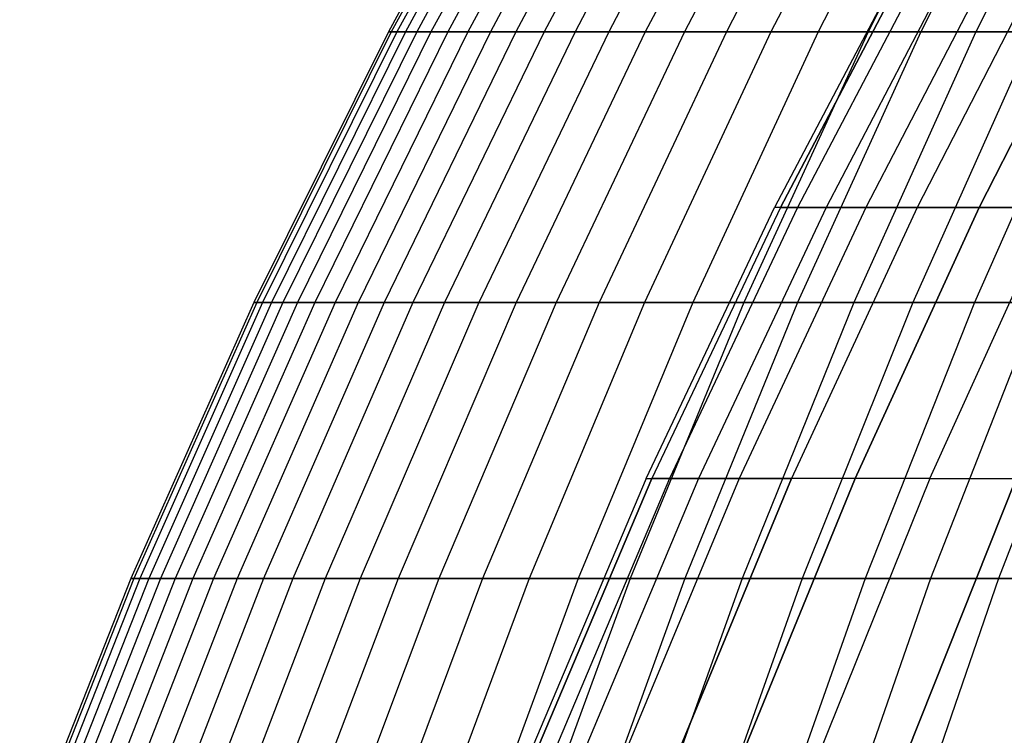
# Model space of a CAD drawing. Extents: x -125 to 125, y -143 to 0.
# Tile 15 of 241: x -56 to -48, y -61 to -55. Entities that reach past the tile are written whole.
import ezdxf

# ---------------------------------------------------------------- set-up
doc = ezdxf.new("R2010")
doc.units = 0
doc.header["$LTSCALE"] = 25.4
doc.layers.get('0').update_dxf_attribs({"linetype": 'CONTINUOUS'})

# ---------------------------------------------------------------- blocks, each defined once
blk = doc.blocks.new('NL2500026672_STL')
at = {"color": 0}
for p, q in [((-51.9533, -52.8675, -0.5477), (-53.1644, -55.0697, -0.5605)), ((-51.9533, -52.8675, -0.5477), (-53.1644, -55.0697, -0.5605)), ((-51.9302, -52.8675, 1.6429), (-53.1408, -55.0697, 1.6812)), ((-51.9302, -52.8675, 1.6429), (-53.1408, -55.0697, 1.6812)), ((-51.884, -52.8675, -2.7374), (-53.0935, -55.0697, -2.8012)), ((-51.884, -52.8675, -2.7374), (-53.0935, -55.0697, -2.8012)), ((-51.8148, -52.8675, 3.8307), (-53.0227, -55.0697, 3.92)), ((-51.8148, -52.8675, 3.8307), (-53.0227, -55.0697, 3.92)), ((-51.7225, -52.8675, -4.9222), (-52.9282, -55.0697, -5.037)), ((-51.7225, -52.8675, -4.9222), (-52.9282, -55.0697, -5.037)), ((-51.6072, -52.8675, 6.0116), (-52.8103, -55.0697, 6.1517)), ((-51.6072, -52.8675, 6.0116), (-52.8103, -55.0697, 6.1517)), ((-51.469, -52.8675, -7.0983), (-52.6688, -55.0697, -7.2638)), ((-51.469, -52.8675, -7.0983), (-52.6688, -55.0697, -7.2638)), ((-51.3079, -52.8675, 8.1818), (-52.504, -55.0697, 8.3726)), ((-51.3079, -52.8675, 8.1818), (-52.504, -55.0697, 8.3726)), ((-51.124, -52.8675, -9.2617), (-52.3158, -55.0697, -9.4776)), ((-51.124, -52.8675, -9.2617), (-52.3158, -55.0697, -9.4776)), ((-50.9174, -52.8675, 10.3375), (-52.1044, -55.0697, 10.5785)), ((-50.9174, -52.8675, 10.3375), (-52.1044, -55.0697, 10.5785)), ((-50.6881, -52.8675, -11.4087), (-51.8698, -55.0697, -11.6747)), ((-50.6881, -52.8675, -11.4087), (-51.8698, -55.0697, -11.6747)), ((-50.4363, -52.8675, 12.4748), (-51.6121, -55.0697, 12.7656)), ((-50.4363, -52.8675, 12.4748), (-51.6121, -55.0697, 12.7656)), ((-50.1621, -52.8675, -13.5354), (-51.3315, -55.0697, -13.8509)), ((-50.1621, -52.8675, -13.5354), (-51.3315, -55.0697, -13.8509)), ((-49.8656, -52.8675, 14.59), (-51.028, -55.0697, 14.9301)), ((-49.8656, -52.8675, 14.59), (-51.028, -55.0697, 14.9301)), ((-49.5469, -52.8675, -15.638), (-50.7019, -55.0697, -16.0026)), ((-49.5469, -52.8675, -15.638), (-50.7019, -55.0697, -16.0026)), ((-49.2062, -52.8675, 16.6792), (-50.3533, -55.0697, 17.068)), ((-49.2062, -52.8675, 16.6792), (-50.3533, -55.0697, 17.068)), ((-48.8436, -52.8675, -17.7129), (-49.9823, -55.0697, -18.1258)), ((-48.8436, -52.8675, -17.7129), (-49.9823, -55.0697, -18.1258)), ((-48.4593, -52.8675, 18.7387), (-49.589, -55.0697, 19.1755)), ((-48.4593, -52.8675, 18.7387), (-49.589, -55.0697, 19.1755)), ((-48.0535, -52.8675, -19.7562), (-49.1737, -55.0697, -20.2167)), ((-48.0535, -52.8675, -19.7562), (-49.1737, -55.0697, -20.2167)), ((-47.6263, -52.8675, 20.7649), (-48.7365, -55.0697, 21.249)), ((-47.6263, -52.8675, 20.7649), (-48.7365, -55.0697, 21.249)), ((-47.1779, -52.8675, -21.7644), (-48.2777, -55.0697, -22.2718)), ((-47.1779, -52.8675, -21.7644), (-48.2777, -55.0697, -22.2718)), ((-48.7881, -54.3233), (-49.9518, -56.5299)), ((-48.7881, -54.3233), (-49.9518, -56.5299)), ((-48.7416, -54.3233, 2.1281), (-49.9043, -56.5299, 2.1789)), ((-49.9043, -56.5299, -2.1789), (-48.7416, -54.3233, -2.1281)), ((-48.7416, -54.3233, 2.1281), (-49.9043, -56.5299, 2.1789)), ((-49.9043, -56.5299, -2.1789), (-48.7416, -54.3233, -2.1281)), ((-48.6024, -54.3233, 4.2522), (-49.7617, -56.5299, 4.3536)), ((-48.6024, -54.3233, 4.2522), (-49.7617, -56.5299, 4.3536)), ((-48.6024, -54.3233, -4.2522), (-49.7617, -56.5299, -4.3536)), ((-48.6024, -54.3233, -4.2522), (-49.7617, -56.5299, -4.3536)), ((-48.3707, -54.3233, 6.3681), (-49.5245, -56.5299, 6.52)), ((-48.3707, -54.3233, 6.3681), (-49.5245, -56.5299, 6.52)), ((-48.3707, -54.3233, -6.3681), (-49.5245, -56.5299, -6.52)), ((-48.3707, -54.3233, -6.3681), (-49.5245, -56.5299, -6.52)), ((-48.0469, -54.3233, 8.472), (-49.1929, -56.5299, 8.674)), ((-48.0469, -54.3233, 8.472), (-49.1929, -56.5299, 8.674)), ((-48.0469, -54.3233, -8.472), (-49.1929, -56.5299, -8.674)), ((-48.0469, -54.3233, -8.472), (-49.1929, -56.5299, -8.674)), ((-47.6316, -54.3233, 10.5597), (-48.7678, -56.5299, 10.8116)), ((-47.6316, -54.3233, 10.5597), (-48.7678, -56.5299, 10.8116)), ((-47.6316, -54.3233, -10.5597), (-48.7678, -56.5299, -10.8116)), ((-47.6316, -54.3233, -10.5597), (-48.7678, -56.5299, -10.8116)), ((-48.2497, -56.5299, 12.9285), (-47.1257, -54.3233, 12.6273)), ((-48.2497, -56.5299, 12.9285), (-47.1257, -54.3233, 12.6273)), ((-47.1257, -54.3233, -12.6273), (-48.2497, -56.5299, -12.9285)), ((-47.1257, -54.3233, -12.6273), (-48.2497, -56.5299, -12.9285)), ((-53.1644, -55.0697, -0.5605), (-54.2822, -57.3207, -0.5723)), ((-53.1644, -55.0697, -0.5605), (-54.2822, -57.3207, -0.5723)), ((-53.1408, -55.0697, 1.6812), (-54.2581, -57.3207, 1.7166)), ((-53.1408, -55.0697, 1.6812), (-54.2581, -57.3207, 1.7166)), ((-53.0935, -55.0697, -2.8012), (-54.2099, -57.3207, -2.8601)), ((-53.0935, -55.0697, -2.8012), (-54.2099, -57.3207, -2.8601)), ((-53.0227, -55.0697, 3.92), (-54.1375, -57.3207, 4.0024)), ((-53.0227, -55.0697, 3.92), (-54.1375, -57.3207, 4.0024)), ((-52.9282, -55.0697, -5.037), (-54.0411, -57.3207, -5.1429)), ((-52.9282, -55.0697, -5.037), (-54.0411, -57.3207, -5.1429)), ((-52.8103, -55.0697, 6.1517), (-53.9207, -57.3207, 6.2811)), ((-52.8103, -55.0697, 6.1517), (-53.9207, -57.3207, 6.2811)), ((-52.6688, -55.0697, -7.2638), (-53.7762, -57.3207, -7.4165)), ((-52.6688, -55.0697, -7.2638), (-53.7762, -57.3207, -7.4165)), ((-52.504, -55.0697, 8.3726), (-53.6079, -57.3207, 8.5486)), ((-52.504, -55.0697, 8.3726), (-53.6079, -57.3207, 8.5486)), ((-52.3158, -55.0697, -9.4776), (-53.4158, -57.3207, -9.6769)), ((-52.3158, -55.0697, -9.4776), (-53.4158, -57.3207, -9.6769)), ((-52.1044, -55.0697, 10.5785), (-53.1999, -57.3207, 10.8009)), ((-52.1044, -55.0697, 10.5785), (-53.1999, -57.3207, 10.8009)), ((-53.1644, -55.0697, -0.5605), (-53.1408, -55.0697, 1.6812)), ((-53.0935, -55.0697, -2.8012), (-53.1644, -55.0697, -0.5605)), ((-53.1644, -55.0697, -0.5605), (-53.1408, -55.0697, 1.6812)), ((-53.0935, -55.0697, -2.8012), (-53.1644, -55.0697, -0.5605)), ((-53.1408, -55.0697, 1.6812), (-53.0227, -55.0697, 3.92)), ((-53.1408, -55.0697, 1.6812), (-53.0227, -55.0697, 3.92)), ((-52.9282, -55.0697, -5.037), (-53.0935, -55.0697, -2.8012)), ((-52.9282, -55.0697, -5.037), (-53.0935, -55.0697, -2.8012)), ((-53.0227, -55.0697, 3.92), (-52.8103, -55.0697, 6.1517)), ((-53.0227, -55.0697, 3.92), (-52.8103, -55.0697, 6.1517)), ((-51.8698, -55.0697, -11.6747), (-52.9604, -57.3207, -11.9201)), ((-51.8698, -55.0697, -11.6747), (-52.9604, -57.3207, -11.9201)), ((-52.6688, -55.0697, -7.2638), (-52.9282, -55.0697, -5.037)), ((-52.6688, -55.0697, -7.2638), (-52.9282, -55.0697, -5.037)), ((-52.8103, -55.0697, 6.1517), (-52.504, -55.0697, 8.3726)), ((-52.8103, -55.0697, 6.1517), (-52.504, -55.0697, 8.3726)), ((-51.6121, -55.0697, 12.7656), (-52.6973, -57.3207, 13.0341)), ((-51.6121, -55.0697, 12.7656), (-52.6973, -57.3207, 13.0341)), ((-52.3158, -55.0697, -9.4776), (-52.6688, -55.0697, -7.2638)), ((-52.3158, -55.0697, -9.4776), (-52.6688, -55.0697, -7.2638)), ((-52.504, -55.0697, 8.3726), (-52.1044, -55.0697, 10.5785)), ((-52.504, -55.0697, 8.3726), (-52.1044, -55.0697, 10.5785)), ((-51.3315, -55.0697, -13.8509), (-52.4108, -57.3207, -14.1422)), ((-51.3315, -55.0697, -13.8509), (-52.4108, -57.3207, -14.1422)), ((-51.8698, -55.0697, -11.6747), (-52.3158, -55.0697, -9.4776)), ((-51.8698, -55.0697, -11.6747), (-52.3158, -55.0697, -9.4776)), ((-52.1044, -55.0697, 10.5785), (-51.6121, -55.0697, 12.7656)), ((-52.1044, -55.0697, 10.5785), (-51.6121, -55.0697, 12.7656)), ((-51.028, -55.0697, 14.9301), (-52.101, -57.3207, 15.244)), ((-51.028, -55.0697, 14.9301), (-52.101, -57.3207, 15.244)), ((-51.3315, -55.0697, -13.8509), (-51.8698, -55.0697, -11.6747)), ((-51.3315, -55.0697, -13.8509), (-51.8698, -55.0697, -11.6747)), ((-50.7019, -55.0697, -16.0026), (-51.768, -57.3207, -16.3391)), ((-50.7019, -55.0697, -16.0026), (-51.768, -57.3207, -16.3391)), ((-51.6121, -55.0697, 12.7656), (-51.028, -55.0697, 14.9301)), ((-51.6121, -55.0697, 12.7656), (-51.028, -55.0697, 14.9301)), ((-50.3533, -55.0697, 17.068), (-51.412, -57.3207, 17.4268)), ((-50.3533, -55.0697, 17.068), (-51.412, -57.3207, 17.4268)), ((-50.7019, -55.0697, -16.0026), (-51.3315, -55.0697, -13.8509)), ((-50.7019, -55.0697, -16.0026), (-51.3315, -55.0697, -13.8509)), ((-49.9823, -55.0697, -18.1258), (-51.0332, -57.3207, -18.5069)), ((-49.9823, -55.0697, -18.1258), (-51.0332, -57.3207, -18.5069)), ((-51.028, -55.0697, 14.9301), (-50.3533, -55.0697, 17.068)), ((-51.028, -55.0697, 14.9301), (-50.3533, -55.0697, 17.068)), ((-49.9823, -55.0697, -18.1258), (-50.7019, -55.0697, -16.0026)), ((-49.9823, -55.0697, -18.1258), (-50.7019, -55.0697, -16.0026)), ((-49.589, -55.0697, 19.1755), (-50.6316, -57.3207, 19.5787)), ((-49.589, -55.0697, 19.1755), (-50.6316, -57.3207, 19.5787)), ((-50.3533, -55.0697, 17.068), (-49.589, -55.0697, 19.1755)), ((-50.3533, -55.0697, 17.068), (-49.589, -55.0697, 19.1755)), ((-49.1737, -55.0697, -20.2167), (-50.2076, -57.3207, -20.6418)), ((-49.1737, -55.0697, -20.2167), (-50.2076, -57.3207, -20.6418)), ((-49.1737, -55.0697, -20.2167), (-49.9823, -55.0697, -18.1258)), ((-49.1737, -55.0697, -20.2167), (-49.9823, -55.0697, -18.1258)), ((-48.7365, -55.0697, 21.249), (-49.7613, -57.3207, 21.6958)), ((-48.7365, -55.0697, 21.249), (-49.7613, -57.3207, 21.6958)), ((-49.589, -55.0697, 19.1755), (-48.7365, -55.0697, 21.249)), ((-49.589, -55.0697, 19.1755), (-48.7365, -55.0697, 21.249)), ((-48.2777, -55.0697, -22.2718), (-49.2928, -57.3207, -22.74)), ((-48.2777, -55.0697, -22.2718), (-49.2928, -57.3207, -22.74)), ((-48.2777, -55.0697, -22.2718), (-49.1737, -55.0697, -20.2167)), ((-48.2777, -55.0697, -22.2718), (-49.1737, -55.0697, -20.2167)), ((-47.7974, -55.0697, 23.2846), (-48.8024, -57.3207, 23.7742)), ((-47.7974, -55.0697, 23.2846), (-48.8024, -57.3207, 23.7742)), ((-48.7365, -55.0697, 21.249), (-47.7974, -55.0697, 23.2846)), ((-48.7365, -55.0697, 21.249), (-47.7974, -55.0697, 23.2846)), ((-47.2959, -55.0697, -24.2872), (-48.2903, -57.3207, -24.7978)), ((-47.2959, -55.0697, -24.2872), (-48.2903, -57.3207, -24.7978)), ((-47.2959, -55.0697, -24.2872), (-48.2777, -55.0697, -22.2718)), ((-47.2959, -55.0697, -24.2872), (-48.2777, -55.0697, -22.2718)), ((-51.0212, -58.7837), (-49.9518, -56.5299)), ((-51.0212, -58.7837), (-49.9518, -56.5299)), ((-49.9043, -56.5299, 2.1789), (-50.9727, -58.7837, 2.2255)), ((-49.9043, -56.5299, 2.1789), (-50.9727, -58.7837, 2.2255)), ((-49.9043, -56.5299, -2.1789), (-50.9727, -58.7837, -2.2255)), ((-49.9043, -56.5299, -2.1789), (-50.9727, -58.7837, -2.2255)), ((-49.7617, -56.5299, 4.3536), (-50.8271, -58.7837, 4.4468)), ((-49.7617, -56.5299, 4.3536), (-50.8271, -58.7837, 4.4468)), ((-49.7617, -56.5299, -4.3536), (-50.8271, -58.7837, -4.4468)), ((-49.7617, -56.5299, -4.3536), (-50.8271, -58.7837, -4.4468)), ((-49.5245, -56.5299, 6.52), (-50.5847, -58.7837, 6.6596)), ((-49.5245, -56.5299, 6.52), (-50.5847, -58.7837, 6.6596)), ((-49.5245, -56.5299, -6.52), (-50.5847, -58.7837, -6.6596)), ((-49.5245, -56.5299, -6.52), (-50.5847, -58.7837, -6.6596)), ((-49.1929, -56.5299, 8.674), (-50.2461, -58.7837, 8.8597)), ((-49.1929, -56.5299, 8.674), (-50.2461, -58.7837, 8.8597)), ((-49.1929, -56.5299, -8.674), (-50.2461, -58.7837, -8.8597)), ((-49.1929, -56.5299, -8.674), (-50.2461, -58.7837, -8.8597)), ((-49.9043, -56.5299, -2.1789), (-49.9518, -56.5299)), ((-49.9043, -56.5299, 2.1789), (-49.9518, -56.5299)), ((-49.9043, -56.5299, 2.1789), (-49.9518, -56.5299)), ((-49.9043, -56.5299, -2.1789), (-49.9518, -56.5299)), ((-49.7617, -56.5299, 4.3536), (-49.9043, -56.5299, 2.1789)), ((-49.7617, -56.5299, 4.3536), (-49.9043, -56.5299, 2.1789)), ((-49.9043, -56.5299, -2.1789), (-49.7617, -56.5299, -4.3536)), ((-49.9043, -56.5299, -2.1789), (-49.7617, -56.5299, -4.3536)), ((-48.7678, -56.5299, 10.8116), (-49.8118, -58.7837, 11.043)), ((-48.7678, -56.5299, 10.8116), (-49.8118, -58.7837, 11.043)), ((-48.7678, -56.5299, -10.8116), (-49.8118, -58.7837, -11.043)), ((-48.7678, -56.5299, -10.8116), (-49.8118, -58.7837, -11.043)), ((-49.5245, -56.5299, 6.52), (-49.7617, -56.5299, 4.3536)), ((-49.5245, -56.5299, 6.52), (-49.7617, -56.5299, 4.3536)), ((-49.7617, -56.5299, -4.3536), (-49.5245, -56.5299, -6.52)), ((-49.7617, -56.5299, -4.3536), (-49.5245, -56.5299, -6.52)), ((-49.1929, -56.5299, 8.674), (-49.5245, -56.5299, 6.52)), ((-49.1929, -56.5299, 8.674), (-49.5245, -56.5299, 6.52)), ((-49.5245, -56.5299, -6.52), (-49.1929, -56.5299, -8.674)), ((-49.5245, -56.5299, -6.52), (-49.1929, -56.5299, -8.674)), ((-48.2497, -56.5299, 12.9285), (-49.2827, -58.7837, 13.2053)), ((-48.2497, -56.5299, 12.9285), (-49.2827, -58.7837, 13.2053)), ((-49.2827, -58.7837, -13.2053), (-48.2497, -56.5299, -12.9285)), ((-49.2827, -58.7837, -13.2053), (-48.2497, -56.5299, -12.9285)), ((-48.7678, -56.5299, 10.8116), (-49.1929, -56.5299, 8.674)), ((-48.7678, -56.5299, 10.8116), (-49.1929, -56.5299, 8.674)), ((-49.1929, -56.5299, -8.674), (-48.7678, -56.5299, -10.8116)), ((-49.1929, -56.5299, -8.674), (-48.7678, -56.5299, -10.8116)), ((-48.2497, -56.5299, 12.9285), (-48.7678, -56.5299, 10.8116)), ((-48.2497, -56.5299, 12.9285), (-48.7678, -56.5299, 10.8116)), ((-48.7678, -56.5299, -10.8116), (-48.2497, -56.5299, -12.9285)), ((-48.7678, -56.5299, -10.8116), (-48.2497, -56.5299, -12.9285)), ((-48.6598, -58.7837, 15.3424), (-47.6399, -56.5299, 15.0208)), ((-48.6598, -58.7837, 15.3424), (-47.6399, -56.5299, 15.0208)), ((-48.6598, -58.7837, -15.3424), (-47.6399, -56.5299, -15.0208)), ((-48.6598, -58.7837, -15.3424), (-47.6399, -56.5299, -15.0208)), ((-48.2497, -56.5299, 12.9285), (-47.6399, -56.5299, 15.0208)), ((-48.2497, -56.5299, 12.9285), (-47.6399, -56.5299, 15.0208)), ((-47.6399, -56.5299, -15.0208), (-48.2497, -56.5299, -12.9285)), ((-47.6399, -56.5299, -15.0208), (-48.2497, -56.5299, -12.9285)), ((-54.2822, -57.3207, -0.5723), (-55.3048, -59.6165, -0.5831)), ((-54.2822, -57.3207, -0.5723), (-55.3048, -59.6165, -0.5831)), ((-54.2581, -57.3207, 1.7166), (-55.2802, -59.6165, 1.7489)), ((-54.2581, -57.3207, 1.7166), (-55.2802, -59.6165, 1.7489)), ((-54.2099, -57.3207, -2.8601), (-55.2311, -59.6165, -2.914)), ((-54.2099, -57.3207, -2.8601), (-55.2311, -59.6165, -2.914)), ((-54.1375, -57.3207, 4.0024), (-55.1574, -59.6165, 4.0778)), ((-54.1375, -57.3207, 4.0024), (-55.1574, -59.6165, 4.0778)), ((-54.0411, -57.3207, -5.1429), (-55.0591, -59.6165, -5.2398)), ((-54.0411, -57.3207, -5.1429), (-55.0591, -59.6165, -5.2398)), ((-53.9207, -57.3207, 6.2811), (-54.9364, -59.6165, 6.3994)), ((-53.9207, -57.3207, 6.2811), (-54.9364, -59.6165, 6.3994)), ((-53.7762, -57.3207, -7.4165), (-54.7893, -59.6165, -7.5562)), ((-53.7762, -57.3207, -7.4165), (-54.7893, -59.6165, -7.5562)), ((-53.6079, -57.3207, 8.5486), (-54.6178, -59.6165, 8.7096)), ((-53.6079, -57.3207, 8.5486), (-54.6178, -59.6165, 8.7096)), ((-53.4158, -57.3207, -9.6769), (-54.4221, -59.6165, -9.8592)), ((-53.4158, -57.3207, -9.6769), (-54.4221, -59.6165, -9.8592)), ((-54.2822, -57.3207, -0.5723), (-54.2581, -57.3207, 1.7166)), ((-54.2099, -57.3207, -2.8601), (-54.2822, -57.3207, -0.5723)), ((-54.2822, -57.3207, -0.5723), (-54.2581, -57.3207, 1.7166)), ((-54.2099, -57.3207, -2.8601), (-54.2822, -57.3207, -0.5723)), ((-54.2581, -57.3207, 1.7166), (-54.1375, -57.3207, 4.0024)), ((-54.2581, -57.3207, 1.7166), (-54.1375, -57.3207, 4.0024)), ((-54.0411, -57.3207, -5.1429), (-54.2099, -57.3207, -2.8601)), ((-54.0411, -57.3207, -5.1429), (-54.2099, -57.3207, -2.8601)), ((-53.1999, -57.3207, 10.8009), (-54.2021, -59.6165, 11.0044)), ((-53.1999, -57.3207, 10.8009), (-54.2021, -59.6165, 11.0044)), ((-54.1375, -57.3207, 4.0024), (-53.9207, -57.3207, 6.2811)), ((-54.1375, -57.3207, 4.0024), (-53.9207, -57.3207, 6.2811)), ((-53.7762, -57.3207, -7.4165), (-54.0411, -57.3207, -5.1429)), ((-53.7762, -57.3207, -7.4165), (-54.0411, -57.3207, -5.1429)), ((-52.9604, -57.3207, -11.9201), (-53.958, -59.6165, -12.1447)), ((-52.9604, -57.3207, -11.9201), (-53.958, -59.6165, -12.1447)), ((-53.9207, -57.3207, 6.2811), (-53.6079, -57.3207, 8.5486)), ((-53.9207, -57.3207, 6.2811), (-53.6079, -57.3207, 8.5486)), ((-53.4158, -57.3207, -9.6769), (-53.7762, -57.3207, -7.4165)), ((-53.4158, -57.3207, -9.6769), (-53.7762, -57.3207, -7.4165)), ((-52.6973, -57.3207, 13.0341), (-53.69, -59.6165, 13.2796)), ((-52.6973, -57.3207, 13.0341), (-53.69, -59.6165, 13.2796)), ((-53.6079, -57.3207, 8.5486), (-53.1999, -57.3207, 10.8009)), ((-53.6079, -57.3207, 8.5486), (-53.1999, -57.3207, 10.8009)), ((-52.9604, -57.3207, -11.9201), (-53.4158, -57.3207, -9.6769)), ((-52.9604, -57.3207, -11.9201), (-53.4158, -57.3207, -9.6769)), ((-52.4108, -57.3207, -14.1422), (-53.3981, -59.6165, -14.4086)), ((-52.4108, -57.3207, -14.1422), (-53.3981, -59.6165, -14.4086)), ((-53.1999, -57.3207, 10.8009), (-52.6973, -57.3207, 13.0341)), ((-53.1999, -57.3207, 10.8009), (-52.6973, -57.3207, 13.0341)), ((-52.101, -57.3207, 15.244), (-53.0825, -59.6165, 15.5312)), ((-52.101, -57.3207, 15.244), (-53.0825, -59.6165, 15.5312)), ((-52.4108, -57.3207, -14.1422), (-52.9604, -57.3207, -11.9201)), ((-52.4108, -57.3207, -14.1422), (-52.9604, -57.3207, -11.9201)), ((-51.768, -57.3207, -16.3391), (-52.7432, -59.6165, -16.6469)), ((-51.768, -57.3207, -16.3391), (-52.7432, -59.6165, -16.6469)), ((-52.6973, -57.3207, 13.0341), (-52.101, -57.3207, 15.244)), ((-52.6973, -57.3207, 13.0341), (-52.101, -57.3207, 15.244)), ((-51.768, -57.3207, -16.3391), (-52.4108, -57.3207, -14.1422)), ((-51.768, -57.3207, -16.3391), (-52.4108, -57.3207, -14.1422)), ((-51.412, -57.3207, 17.4268), (-52.3805, -59.6165, 17.7551)), ((-51.412, -57.3207, 17.4268), (-52.3805, -59.6165, 17.7551)), ((-52.101, -57.3207, 15.244), (-51.412, -57.3207, 17.4268)), ((-52.101, -57.3207, 15.244), (-51.412, -57.3207, 17.4268)), ((-51.0332, -57.3207, -18.5069), (-51.9945, -59.6165, -18.8555)), ((-51.0332, -57.3207, -18.5069), (-51.9945, -59.6165, -18.8555)), ((-51.0332, -57.3207, -18.5069), (-51.768, -57.3207, -16.3391)), ((-51.0332, -57.3207, -18.5069), (-51.768, -57.3207, -16.3391)), ((-50.6316, -57.3207, 19.5787), (-51.5855, -59.6165, 19.9475)), ((-50.6316, -57.3207, 19.5787), (-51.5855, -59.6165, 19.9475)), ((-51.412, -57.3207, 17.4268), (-50.6316, -57.3207, 19.5787)), ((-51.412, -57.3207, 17.4268), (-50.6316, -57.3207, 19.5787)), ((-50.2076, -57.3207, -20.6418), (-51.1534, -59.6165, -21.0307)), ((-50.2076, -57.3207, -20.6418), (-51.1534, -59.6165, -21.0307)), ((-50.2076, -57.3207, -20.6418), (-51.0332, -57.3207, -18.5069)), ((-50.2076, -57.3207, -20.6418), (-51.0332, -57.3207, -18.5069)), ((-49.7613, -57.3207, 21.6958), (-50.6987, -59.6165, 22.1045)), ((-49.7613, -57.3207, 21.6958), (-50.6987, -59.6165, 22.1045)), ((-50.6316, -57.3207, 19.5787), (-49.7613, -57.3207, 21.6958)), ((-50.6316, -57.3207, 19.5787), (-49.7613, -57.3207, 21.6958)), ((-49.2928, -57.3207, -22.74), (-50.2214, -59.6165, -23.1684)), ((-49.2928, -57.3207, -22.74), (-50.2214, -59.6165, -23.1684)), ((-49.2928, -57.3207, -22.74), (-50.2076, -57.3207, -20.6418)), ((-49.2928, -57.3207, -22.74), (-50.2076, -57.3207, -20.6418)), ((-49.7613, -57.3207, 21.6958), (-48.8024, -57.3207, 23.7742)), ((-49.7613, -57.3207, 21.6958), (-48.8024, -57.3207, 23.7742)), ((-48.8024, -57.3207, 23.7742), (-49.7218, -59.6165, 24.2221)), ((-48.8024, -57.3207, 23.7742), (-49.7218, -59.6165, 24.2221)), ((-48.2903, -57.3207, -24.7978), (-49.2928, -57.3207, -22.74)), ((-48.2903, -57.3207, -24.7978), (-49.2928, -57.3207, -22.74)), ((-48.2903, -57.3207, -24.7978), (-49.2, -59.6165, -25.265)), ((-48.2903, -57.3207, -24.7978), (-49.2, -59.6165, -25.265)), ((-48.8024, -57.3207, 23.7742), (-47.7568, -57.3207, 25.8104)), ((-48.8024, -57.3207, 23.7742), (-47.7568, -57.3207, 25.8104)), ((-47.7568, -57.3207, 25.8104), (-48.6564, -59.6165, 26.2967)), ((-47.7568, -57.3207, 25.8104), (-48.6564, -59.6165, 26.2967)), ((-47.202, -57.3207, -26.8116), (-48.2903, -57.3207, -24.7978)), ((-47.202, -57.3207, -26.8116), (-48.2903, -57.3207, -24.7978)), ((-47.202, -57.3207, -26.8116), (-48.0912, -59.6165, -27.3166)), ((-47.202, -57.3207, -26.8116), (-48.0912, -59.6165, -27.3166)), ((-51.0212, -58.7837), (-51.9944, -61.0807)), ((-51.0212, -58.7837), (-51.9944, -61.0807)), ((-51.9449, -61.0807, 2.268), (-50.9727, -58.7837, 2.2255)), ((-50.9727, -58.7837, -2.2255), (-51.9449, -61.0807, -2.268)), ((-51.9449, -61.0807, 2.268), (-50.9727, -58.7837, 2.2255)), ((-50.9727, -58.7837, -2.2255), (-51.9449, -61.0807, -2.268)), ((-50.8271, -58.7837, 4.4468), (-51.7966, -61.0807, 4.5316)), ((-50.8271, -58.7837, 4.4468), (-51.7966, -61.0807, 4.5316)), ((-50.8271, -58.7837, -4.4468), (-51.7966, -61.0807, -4.5316)), ((-50.8271, -58.7837, -4.4468), (-51.7966, -61.0807, -4.5316)), ((-50.5847, -58.7837, 6.6596), (-51.5496, -61.0807, 6.7866)), ((-50.5847, -58.7837, 6.6596), (-51.5496, -61.0807, 6.7866)), ((-50.5847, -58.7837, -6.6596), (-51.5496, -61.0807, -6.7866)), ((-50.5847, -58.7837, -6.6596), (-51.5496, -61.0807, -6.7866)), ((-50.2461, -58.7837, 8.8597), (-51.2045, -61.0807, 9.0287)), ((-50.2461, -58.7837, 8.8597), (-51.2045, -61.0807, 9.0287)), ((-50.2461, -58.7837, -8.8597), (-51.2045, -61.0807, -9.0287)), ((-50.2461, -58.7837, -8.8597), (-51.2045, -61.0807, -9.0287)), ((-51.0212, -58.7837), (-50.9727, -58.7837, 2.2255)), ((-51.0212, -58.7837), (-50.9727, -58.7837, -2.2255)), ((-51.0212, -58.7837), (-50.9727, -58.7837, -2.2255)), ((-51.0212, -58.7837), (-50.9727, -58.7837, 2.2255)), ((-50.8271, -58.7837, 4.4468), (-50.9727, -58.7837, 2.2255)), ((-50.8271, -58.7837, 4.4468), (-50.9727, -58.7837, 2.2255)), ((-50.9727, -58.7837, -2.2255), (-50.8271, -58.7837, -4.4468)), ((-50.9727, -58.7837, -2.2255), (-50.8271, -58.7837, -4.4468)), ((-50.5847, -58.7837, 6.6596), (-50.8271, -58.7837, 4.4468)), ((-50.5847, -58.7837, 6.6596), (-50.8271, -58.7837, 4.4468)), ((-50.8271, -58.7837, -4.4468), (-50.5847, -58.7837, -6.6596)), ((-50.8271, -58.7837, -4.4468), (-50.5847, -58.7837, -6.6596)), ((-49.8118, -58.7837, 11.043), (-50.7619, -61.0807, 11.2537)), ((-49.8118, -58.7837, 11.043), (-50.7619, -61.0807, 11.2537)), ((-50.7619, -61.0807, -11.2537), (-49.8118, -58.7837, -11.043)), ((-50.7619, -61.0807, -11.2537), (-49.8118, -58.7837, -11.043)), ((-50.2461, -58.7837, 8.8597), (-50.5847, -58.7837, 6.6596)), ((-50.2461, -58.7837, 8.8597), (-50.5847, -58.7837, 6.6596)), ((-50.5847, -58.7837, -6.6596), (-50.2461, -58.7837, -8.8597)), ((-50.5847, -58.7837, -6.6596), (-50.2461, -58.7837, -8.8597)), ((-49.8118, -58.7837, 11.043), (-50.2461, -58.7837, 8.8597)), ((-49.8118, -58.7837, 11.043), (-50.2461, -58.7837, 8.8597)), ((-50.2461, -58.7837, -8.8597), (-49.8118, -58.7837, -11.043)), ((-50.2461, -58.7837, -8.8597), (-49.8118, -58.7837, -11.043)), ((-49.2827, -58.7837, 13.2053), (-50.2227, -61.0807, 13.4571)), ((-49.2827, -58.7837, 13.2053), (-50.2227, -61.0807, 13.4571)), ((-50.2227, -61.0807, -13.4571), (-49.2827, -58.7837, -13.2053)), ((-50.2227, -61.0807, -13.4571), (-49.2827, -58.7837, -13.2053)), ((-49.2827, -58.7837, 13.2053), (-49.8118, -58.7837, 11.043)), ((-49.2827, -58.7837, 13.2053), (-49.8118, -58.7837, 11.043)), ((-49.2827, -58.7837, -13.2053), (-49.8118, -58.7837, -11.043)), ((-49.2827, -58.7837, -13.2053), (-49.8118, -58.7837, -11.043)), ((-48.6598, -58.7837, 15.3424), (-49.588, -61.0807, 15.635)), ((-48.6598, -58.7837, 15.3424), (-49.588, -61.0807, 15.635)), ((-48.6598, -58.7837, -15.3424), (-49.588, -61.0807, -15.635)), ((-48.6598, -58.7837, -15.3424), (-49.588, -61.0807, -15.635)), ((-48.6598, -58.7837, 15.3424), (-49.2827, -58.7837, 13.2053)), ((-48.6598, -58.7837, 15.3424), (-49.2827, -58.7837, 13.2053)), ((-48.6598, -58.7837, -15.3424), (-49.2827, -58.7837, -13.2053)), ((-48.6598, -58.7837, -15.3424), (-49.2827, -58.7837, -13.2053)), ((-48.8588, -61.0807, 17.7831), (-47.9443, -58.7837, 17.4503)), ((-48.8588, -61.0807, 17.7831), (-47.9443, -58.7837, 17.4503)), ((-47.9443, -58.7837, -17.4503), (-48.8588, -61.0807, -17.7831)), ((-47.9443, -58.7837, -17.4503), (-48.8588, -61.0807, -17.7831)), ((-48.6598, -58.7837, 15.3424), (-47.9443, -58.7837, 17.4503)), ((-48.6598, -58.7837, 15.3424), (-47.9443, -58.7837, 17.4503)), ((-48.6598, -58.7837, -15.3424), (-47.9443, -58.7837, -17.4503)), ((-48.6598, -58.7837, -15.3424), (-47.9443, -58.7837, -17.4503)), ((-55.3048, -59.6165, -0.5831), (-56.2304, -61.9532, -0.5928)), ((-55.3048, -59.6165, -0.5831), (-56.2304, -61.9532, -0.5928)), ((-55.2802, -59.6165, 1.7489), (-56.2054, -61.9532, 1.7782)), ((-55.2802, -59.6165, 1.7489), (-56.2054, -61.9532, 1.7782)), ((-55.2311, -59.6165, -2.914), (-56.1554, -61.9532, -2.9628)), ((-55.2311, -59.6165, -2.914), (-56.1554, -61.9532, -2.9628)), ((-55.1574, -59.6165, 4.0778), (-56.0804, -61.9532, 4.146)), ((-55.1574, -59.6165, 4.0778), (-56.0804, -61.9532, 4.146)), ((-55.0591, -59.6165, -5.2398), (-55.9806, -61.9532, -5.3275)), ((-55.0591, -59.6165, -5.2398), (-55.9806, -61.9532, -5.3275)), ((-54.9364, -59.6165, 6.3994), (-55.8558, -61.9532, 6.5065)), ((-54.9364, -59.6165, 6.3994), (-55.8558, -61.9532, 6.5065)), ((-54.7893, -59.6165, -7.5562), (-55.7062, -61.9532, -7.6827)), ((-54.7893, -59.6165, -7.5562), (-55.7062, -61.9532, -7.6827)), ((-54.6178, -59.6165, 8.7096), (-55.5319, -61.9532, 8.8554)), ((-54.6178, -59.6165, 8.7096), (-55.5319, -61.9532, 8.8554)), ((-54.4221, -59.6165, -9.8592), (-55.3328, -61.9532, -10.0242)), ((-54.4221, -59.6165, -9.8592), (-55.3328, -61.9532, -10.0242)), ((-55.3048, -59.6165, -0.5831), (-55.2802, -59.6165, 1.7489)), ((-55.2311, -59.6165, -2.914), (-55.3048, -59.6165, -0.5831)), ((-55.3048, -59.6165, -0.5831), (-55.2802, -59.6165, 1.7489)), ((-55.2311, -59.6165, -2.914), (-55.3048, -59.6165, -0.5831)), ((-55.2802, -59.6165, 1.7489), (-55.1574, -59.6165, 4.0778)), ((-55.2802, -59.6165, 1.7489), (-55.1574, -59.6165, 4.0778)), ((-55.0591, -59.6165, -5.2398), (-55.2311, -59.6165, -2.914)), ((-55.0591, -59.6165, -5.2398), (-55.2311, -59.6165, -2.914)), ((-55.1574, -59.6165, 4.0778), (-54.9364, -59.6165, 6.3994)), ((-55.1574, -59.6165, 4.0778), (-54.9364, -59.6165, 6.3994)), ((-54.2021, -59.6165, 11.0044), (-55.1092, -61.9532, 11.1886)), ((-54.2021, -59.6165, 11.0044), (-55.1092, -61.9532, 11.1886)), ((-54.7893, -59.6165, -7.5562), (-55.0591, -59.6165, -5.2398)), ((-54.7893, -59.6165, -7.5562), (-55.0591, -59.6165, -5.2398)), ((-54.9364, -59.6165, 6.3994), (-54.6178, -59.6165, 8.7096)), ((-54.9364, -59.6165, 6.3994), (-54.6178, -59.6165, 8.7096)), ((-53.958, -59.6165, -12.1447), (-54.861, -61.9532, -12.3479)), ((-53.958, -59.6165, -12.1447), (-54.861, -61.9532, -12.3479)), ((-54.4221, -59.6165, -9.8592), (-54.7893, -59.6165, -7.5562)), ((-54.4221, -59.6165, -9.8592), (-54.7893, -59.6165, -7.5562)), ((-54.6178, -59.6165, 8.7096), (-54.2021, -59.6165, 11.0044)), ((-54.6178, -59.6165, 8.7096), (-54.2021, -59.6165, 11.0044)), ((-53.69, -59.6165, 13.2796), (-54.5885, -61.9532, 13.5018)), ((-53.69, -59.6165, 13.2796), (-54.5885, -61.9532, 13.5018)), ((-53.958, -59.6165, -12.1447), (-54.4221, -59.6165, -9.8592)), ((-53.958, -59.6165, -12.1447), (-54.4221, -59.6165, -9.8592)), ((-53.3981, -59.6165, -14.4086), (-54.2917, -61.9532, -14.6497)), ((-53.3981, -59.6165, -14.4086), (-54.2917, -61.9532, -14.6497)), ((-54.2021, -59.6165, 11.0044), (-53.69, -59.6165, 13.2796)), ((-54.2021, -59.6165, 11.0044), (-53.69, -59.6165, 13.2796)), ((-53.0825, -59.6165, 15.5312), (-53.9708, -61.9532, 15.7911)), ((-53.0825, -59.6165, 15.5312), (-53.9708, -61.9532, 15.7911)), ((-53.3981, -59.6165, -14.4086), (-53.958, -59.6165, -12.1447)), ((-53.3981, -59.6165, -14.4086), (-53.958, -59.6165, -12.1447)), ((-53.69, -59.6165, 13.2796), (-53.0825, -59.6165, 15.5312)), ((-53.69, -59.6165, 13.2796), (-53.0825, -59.6165, 15.5312)), ((-52.7432, -59.6165, -16.6469), (-53.6259, -61.9532, -16.9254)), ((-52.7432, -59.6165, -16.6469), (-53.6259, -61.9532, -16.9254)), ((-52.7432, -59.6165, -16.6469), (-53.3981, -59.6165, -14.4086)), ((-52.7432, -59.6165, -16.6469), (-53.3981, -59.6165, -14.4086)), ((-52.3805, -59.6165, 17.7551), (-53.2571, -61.9532, 18.0523)), ((-52.3805, -59.6165, 17.7551), (-53.2571, -61.9532, 18.0523)), ((-53.0825, -59.6165, 15.5312), (-52.3805, -59.6165, 17.7551)), ((-53.0825, -59.6165, 15.5312), (-52.3805, -59.6165, 17.7551)), ((-51.9945, -59.6165, -18.8555), (-52.8647, -61.9532, -19.1711)), ((-51.9945, -59.6165, -18.8555), (-52.8647, -61.9532, -19.1711)), ((-51.9945, -59.6165, -18.8555), (-52.7432, -59.6165, -16.6469)), ((-51.9945, -59.6165, -18.8555), (-52.7432, -59.6165, -16.6469)), ((-51.5855, -59.6165, 19.9475), (-52.4488, -61.9532, 20.2814)), ((-51.5855, -59.6165, 19.9475), (-52.4488, -61.9532, 20.2814)), ((-52.3805, -59.6165, 17.7551), (-51.5855, -59.6165, 19.9475)), ((-52.3805, -59.6165, 17.7551), (-51.5855, -59.6165, 19.9475)), ((-51.1534, -59.6165, -21.0307), (-52.0095, -61.9532, -21.3826)), ((-51.1534, -59.6165, -21.0307), (-52.0095, -61.9532, -21.3826)), ((-51.1534, -59.6165, -21.0307), (-51.9945, -59.6165, -18.8555)), ((-51.1534, -59.6165, -21.0307), (-51.9945, -59.6165, -18.8555)), ((-51.5855, -59.6165, 19.9475), (-50.6987, -59.6165, 22.1045)), ((-51.5855, -59.6165, 19.9475), (-50.6987, -59.6165, 22.1045)), ((-50.6987, -59.6165, 22.1045), (-51.5471, -61.9532, 22.4744)), ((-50.6987, -59.6165, 22.1045), (-51.5471, -61.9532, 22.4744)), ((-50.2214, -59.6165, -23.1684), (-51.1534, -59.6165, -21.0307)), ((-50.2214, -59.6165, -23.1684), (-51.1534, -59.6165, -21.0307)), ((-50.2214, -59.6165, -23.1684), (-51.0619, -61.9532, -23.5562)), ((-50.2214, -59.6165, -23.1684), (-51.0619, -61.9532, -23.5562)), ((-50.6987, -59.6165, 22.1045), (-49.7218, -59.6165, 24.2221)), ((-50.6987, -59.6165, 22.1045), (-49.7218, -59.6165, 24.2221)), ((-49.7218, -59.6165, 24.2221), (-50.5539, -61.9532, 24.6275)), ((-49.7218, -59.6165, 24.2221), (-50.5539, -61.9532, 24.6275)), ((-49.2, -59.6165, -25.265), (-50.2214, -59.6165, -23.1684)), ((-49.2, -59.6165, -25.265), (-50.2214, -59.6165, -23.1684)), ((-49.2, -59.6165, -25.265), (-50.0234, -61.9532, -25.6878)), ((-49.2, -59.6165, -25.265), (-50.0234, -61.9532, -25.6878)), ((-49.7218, -59.6165, 24.2221), (-48.6564, -59.6165, 26.2967)), ((-49.7218, -59.6165, 24.2221), (-48.6564, -59.6165, 26.2967)), ((-48.6564, -59.6165, 26.2967), (-49.4707, -61.9532, 26.7367)), ((-48.6564, -59.6165, 26.2967), (-49.4707, -61.9532, 26.7367)), ((-48.0912, -59.6165, -27.3166), (-49.2, -59.6165, -25.265)), ((-48.0912, -59.6165, -27.3166), (-49.2, -59.6165, -25.265)), ((-48.0912, -59.6165, -27.3166), (-48.896, -61.9532, -27.7738)), ((-48.0912, -59.6165, -27.3166), (-48.896, -61.9532, -27.7738)), ((-48.6564, -59.6165, 26.2967), (-47.5046, -59.6165, 28.3245)), ((-48.6564, -59.6165, 26.2967), (-47.5046, -59.6165, 28.3245)), ((-46.8969, -59.6165, -29.3197), (-48.0912, -59.6165, -27.3166)), ((-46.8969, -59.6165, -29.3197), (-48.0912, -59.6165, -27.3166))]:
    blk.add_line(p, q, dxfattribs=at)

msp = doc.modelspace()

# ---------------------------------------------------------------- block references
at = {"color": 253}
msp.add_blockref('NL2500026672_STL', (0, 0), dxfattribs=at)

doc.saveas('drawing.dxf')
